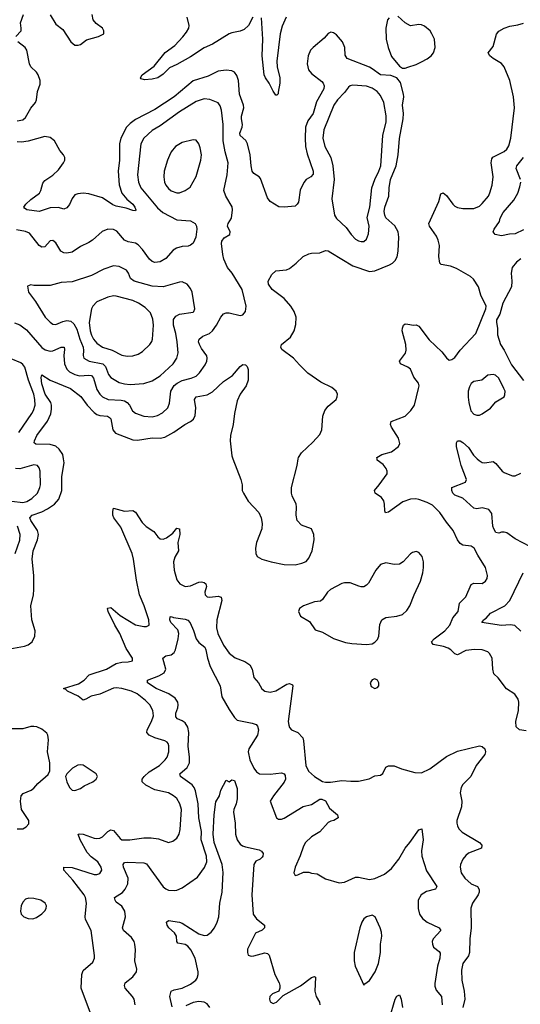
# Model space of a CAD drawing. Header units: inches. Extents: x 1649636 to 1815363, y 506543 to 641975.
# Tile 148 of 256: x 1712868 to 1716507, y 536034 to 543192. Entities that reach past the tile are written whole.
import ezdxf

# ---------------------------------------------------------------- set-up
doc = ezdxf.new("R2010")
doc.units = ezdxf.units.IN
doc.header["$MEASUREMENT"] = 0
doc.layers.add('B7513', color=7, linetype='Continuous')
doc.layers.add('B7514', color=7, linetype='Continuous')

msp = doc.modelspace()

# ---------------------------------------------------------------- linework, layer by layer
at = {"layer": 'B7513', "color": 5}
for points, elevation in [([(1712770, 538613.8), (1712902.3, 538637.8), (1712930, 538647), (1712957.6, 538670), (1712978.9, 538710), (1712980.4, 538750), (1712955.3, 538830), (1712948.3, 538930), (1712968.2, 539010), (1712972, 539050), (1712971.2, 539150), (1712959.4, 539270), (1712966.5, 539330), (1712996.5, 539410), (1713003.7, 539450), (1712997.4, 539477.4), (1712948, 539550), (1712942, 539570), (1712958, 539590), (1713030, 539613.4), (1713070, 539634.6), (1713120.3, 539670), (1713152.8, 539707.2), (1713173.4, 539770), (1713174.4, 539870), (1713190.9, 539969.1), (1713186.3, 540000)], 420), ([(1712810, 539692.1), (1712890, 539682.9), (1712918.9, 539690), (1712956.8, 539710), (1712997.3, 539750), (1713015.4, 539790), (1713018.6, 539810), (1713016, 539910), (1713010, 539932.7), (1712997, 539950), (1712970, 539956.4), (1712870, 539925.7), (1712838.7, 539930)], 440), ([(1714418, 540000), (1714475.8, 539850), (1714484.4, 539810), (1714486.3, 539770), (1714494.3, 539750), (1714530, 539690.4), (1714605.7, 539610), (1714623.6, 539570), (1714630.2, 539530), (1714627.6, 539490), (1714590.3, 539390), (1714582.6, 539350), (1714584.9, 539310), (1714595.5, 539290), (1714629.2, 539269.2), (1714696, 539250), (1714790, 539231.7), (1714870, 539228.9), (1714919.1, 539240.9), (1714950, 539254), (1714970, 539276), (1714993.3, 539330), (1715009.6, 539410), (1715007.3, 539450), (1714989.6, 539489.6), (1714917.4, 539517.4), (1714886.2, 539550), (1714878.7, 539590), (1714881.3, 539650), (1714876.9, 539670), (1714848.2, 539730), (1714843.5, 539750), (1714843.5, 539790), (1714885.4, 539950), (1714892.8, 540000)], 420), ([(1716550, 538023), (1716502, 538030), (1716476, 538050), (1716475.1, 538090), (1716495.1, 538170), (1716496.4, 538230), (1716492.1, 538252.1), (1716468.5, 538288.4), (1716406, 538326), (1716346.3, 538406.3), (1716315.9, 538435.9), (1716307.3, 538470), (1716303, 538550), (1716284.4, 538584.4), (1716270, 538595.1), (1716230, 538609.6), (1716174.3, 538614.3), (1716110, 538606.2), (1716050, 538575.3), (1716030, 538581), (1716002.4, 538610), (1715982.6, 538622.6), (1715950, 538634.5), (1715874.5, 538650), (1715863.1, 538663.1), (1715861.1, 538670), (1715880.3, 538690), (1715959.3, 538750), (1715995.8, 538790), (1716017.5, 538842.5), (1716054.8, 538890), (1716066.2, 538950), (1716110, 538996.4), (1716150, 539086.4), (1716170, 539095.6), (1716230, 539093.4), (1716254.7, 539110), (1716266.3, 539130), (1716269.7, 539150), (1716254, 539210), (1716197.8, 539297.8), (1716172, 539350), (1716150, 539365.1), (1716090, 539372.8), (1716070, 539383.5), (1716050.7, 539410.7), (1716018.6, 539478.6), (1715970, 539538.5), (1715922.7, 539610), (1715870, 539661.3), (1715830, 539682.2), (1715770, 539703.6), (1715748.2, 539708.2), (1715710, 539707.1), (1715653.6, 539686.4), (1715550, 539612.1), (1715526.3, 539606.3), (1715521.8, 539621.8), (1715520.6, 539670), (1715514.2, 539694.2), (1715497.1, 539717.1), (1715451.2, 539750), (1715446.3, 539770), (1715482, 539810), (1715539.6, 539890), (1715539.7, 539910), (1715532.6, 539930), (1715510, 539957.7), (1715467.6, 539990), (1715465.6, 540000)], 380), ([(1716580.1, 539360.1), (1716470, 539418.4), (1716410, 539460.5), (1716390, 539466), (1716370, 539466), (1716350, 539458.9), (1716330, 539463), (1716313.7, 539490), (1716308, 539510), (1716301, 539601), (1716279.3, 539630), (1716230, 539644), (1716190, 539635.8), (1716170, 539641.1), (1716090, 539712.6), (1716030, 539736), (1716016, 539750), (1716009.2, 539770), (1716009, 539790), (1716109, 539830), (1716117, 539850), (1716076.4, 539950), (1716064.7, 540000)], 360), ([(1716194.7, 540000), (1716207.5, 539987.5), (1716230, 539972.6), (1716250, 539969.1), (1716310, 539980.3), (1716330, 539964.4), (1716375.3, 539910), (1716390, 539899), (1716430, 539882), (1716450, 539875.6), (1716470, 539876), (1716510, 539894.9)], 360), ([(1713382.7, 535970), (1713314.8, 536150), (1713319.1, 536250), (1713330, 536279.3), (1713399.8, 536340.2), (1713411.9, 536368.1), (1713412.3, 536387.7), (1713387, 536570), (1713347.6, 536650), (1713344.8, 536670), (1713353.3, 536770), (1713346.3, 536810), (1713337.1, 536830), (1713255.5, 536935.5), (1713188.6, 537010), (1713189.3, 537030), (1713250, 537029.4), (1713410, 536977.8), (1713430, 536978), (1713450, 536984.9), (1713464.2, 537010), (1713460.5, 537030), (1713436.4, 537070), (1713386.5, 537106.5), (1713358.3, 537138.3), (1713308.4, 537230), (1713292.7, 537270), (1713306, 537274), (1713329.1, 537270.9), (1713410, 537242.7), (1713430, 537238.7), (1713450, 537240.9), (1713470, 537251.1), (1713510, 537289), (1713530, 537301.1), (1713550, 537297), (1713598.3, 537238.3), (1713610.3, 537230.3), (1713669.2, 537229.2), (1713770, 537243.5), (1713824.4, 537244.4), (1713876.3, 537236.3), (1713950, 537210.3), (1713981.5, 537218.5), (1714010, 537240.4), (1714028.4, 537270), (1714034.9, 537305.1), (1714045.2, 537450), (1714033.2, 537490), (1714009.3, 537529.3), (1713987.3, 537550), (1713951, 537571), (1713850, 537593.3), (1713786.1, 537626.1), (1713758.7, 537650), (1713758.8, 537670), (1713771.8, 537690), (1713810, 537723.2), (1713883.5, 537770), (1713926.4, 537810), (1713939.3, 537830), (1713951.8, 537870), (1713951.8, 537911.8), (1713947.8, 537930), (1713939.3, 537939.3), (1713922.7, 537950), (1713850.6, 537970.6), (1713810.4, 537989.6), (1713791.1, 538010), (1713794.6, 538030), (1713826.3, 538090), (1713839.9, 538130), (1713836.2, 538170), (1713814, 538210), (1713782.3, 538242.3), (1713723.1, 538290), (1713682, 538310), (1713609.6, 538330), (1713570, 538335), (1713550, 538332.3), (1713451.2, 538288.8), (1713386.7, 538273.3), (1713350, 538251.7), (1713330, 538245.3), (1713293.2, 538273.2), (1713215.6, 538310), (1713202.7, 538322.7), (1713187, 538330), (1713295.8, 538364.2), (1713337.7, 538390), (1713372, 538428), (1713498.3, 538470), (1713570.3, 538510.3), (1713610, 538522), (1713656.3, 538523.7), (1713688.9, 538531.1), (1713689.2, 538550), (1713641.5, 538621.5), (1713596.5, 538730), (1713560.7, 538790), (1713511.8, 538890), (1713507.3, 538910), (1713510, 538914.8), (1713530, 538919.3), (1713599.6, 538859.6), (1713710, 538791.8), (1713770, 538779.3), (1713790, 538780.5), (1713809.4, 538790.6), (1713807.8, 538830), (1713774, 538930), (1713738, 539010), (1713717.4, 539117.4), (1713696.1, 539270), (1713685.1, 539310), (1713602.4, 539502.4), (1713552.6, 539570), (1713545.4, 539590), (1713544, 539616), (1713550, 539641), (1713630, 539618.7), (1713690, 539623), (1713710, 539610.7), (1713757.3, 539537.3), (1713788, 539508), (1713842.3, 539470), (1713872.8, 539432.8), (1713890, 539418.6), (1713910, 539415.8), (1713935.5, 539424.5), (1713981.9, 539458.1), (1714010, 539494.4), (1714030, 539490.8), (1714032.1, 539450), (1714016.9, 539390), (1714023.1, 539330), (1713996.8, 539283.2), (1713986.4, 539250), (1713991.1, 539190), (1714010, 539120.4), (1714033.1, 539090), (1714070, 539071.1), (1714110, 539076.8), (1714170, 539102.8), (1714190, 539105.5), (1714210, 539100.7), (1714220.7, 539090), (1714225.6, 539070), (1714214.4, 539030), (1714216.9, 539010), (1714222.7, 539002.7), (1714230, 538996.9), (1714250, 538994), (1714310, 539000.2), (1714333.3, 538993.3), (1714338.6, 538970), (1714301, 538830), (1714298.6, 538770), (1714307.2, 538730), (1714350, 538644.4), (1714390, 538586.7), (1714433.4, 538553.4), (1714505.2, 538525.2), (1714541.6, 538501.6), (1714557.4, 538470), (1714570.3, 538410.3), (1714603.8, 538370), (1714627.3, 538327.3), (1714650.2, 538310.2), (1714690, 538302.8), (1714730, 538312.4), (1714810, 538360.7), (1714830, 538366), (1714850, 538357.3), (1714852.4, 538350), (1714820.2, 538090), (1714823.8, 538063.8), (1714830, 538046), (1714842.8, 538030), (1714890.2, 538010.2), (1714926.7, 537970), (1714932.1, 537950), (1714948, 537770), (1714968.5, 537728.5), (1715010, 537690.2), (1715070, 537654.5), (1715090, 537647.8), (1715127.8, 537647.8), (1715210, 537660.2), (1715275.5, 537655.5), (1715330, 537657.1), (1715407.3, 537672.7), (1715450, 537695.3), (1715490, 537698.9), (1715508.5, 537711.5), (1715530, 537758), (1715550, 537766.7), (1715570, 537768.5), (1715590, 537768.4), (1715644.5, 537744.5), (1715740, 537720), (1715790, 537715.8), (1715850, 537744.7), (1715970, 537835.8), (1716050, 537874.3), (1716210, 537912.4), (1716230, 537907.3), (1716250.4, 537890.4), (1716254.9, 537870), (1716248.2, 537850), (1716186.3, 537770), (1716148.4, 537690), (1716090, 537631.8), (1716078.3, 537610), (1716070.2, 537570), (1716081.3, 537510), (1716080.2, 537470), (1716044.9, 537370), (1716044.6, 537350), (1716050.3, 537330), (1716061.1, 537310), (1716084, 537284), (1716210, 537210.3), (1716228.4, 537190), (1716225.5, 537170), (1716130, 537132), (1716110, 537116.3), (1716090, 537089.4), (1716071.8, 537050), (1716068.8, 537030), (1716077.4, 536990), (1716104.9, 536950), (1716149.4, 536909.4), (1716194.9, 536890), (1716208.9, 536868.9), (1716207.9, 536850), (1716199.7, 536830), (1716159.6, 536770), (1716147.5, 536732.5), (1716150.2, 536590), (1716140.1, 536510), (1716138.7, 536410), (1716130, 536385.7), (1716089.2, 536330), (1716078.6, 536281.4), (1716081.1, 536210), (1716099.3, 536130), (1716103.2, 536070), (1716089.4, 536010)], 380), ([(1712834.2, 539310), (1712869.1, 539409.1), (1712870.4, 539450), (1712852.3, 539510)], 440), ([(1716510, 538746), (1716467.3, 538787.2), (1716432.8, 538792.8), (1716370, 538788.5), (1716226.6, 538810), (1716238, 538822), (1716239.6, 538830), (1716257.9, 538842.1), (1716290, 538876.1), (1716393.7, 538930), (1716429.8, 538970), (1716528.4, 539170)], 360), ([(1713708.2, 536030), (1713699.7, 536070), (1713688, 536090), (1713635.3, 536150), (1713628.9, 536170), (1713634.3, 536190), (1713690, 536234.6), (1713717.3, 536270), (1713720.4, 536290), (1713706.2, 536350), (1713709.8, 536430), (1713705.5, 536470), (1713699.4, 536490), (1713679.9, 536519.9), (1713622.3, 536570), (1713615.6, 536590), (1713638, 536670), (1713632, 536710), (1713610, 536746.3), (1713570, 536775.6), (1713561, 536790), (1713558, 536810), (1713614.5, 536845.5), (1713634.1, 536870), (1713654.5, 536910), (1713655.4, 536950), (1713622.3, 537030), (1713619.2, 537050), (1713630, 537065.3), (1713651.9, 537068.1), (1713770, 537062.6), (1713790, 537054), (1713910, 536888.7), (1713930, 536872), (1713950, 536864.6), (1713990, 536860.9), (1714010, 536863.6), (1714050, 536880.3), (1714161, 536959), (1714212.5, 537027.5), (1714228.7, 537070), (1714226.2, 537110), (1714188.4, 537228.4), (1714189.2, 537290), (1714170.4, 537390.4), (1714165.9, 537490), (1714145.9, 537585.9), (1714136.5, 537610), (1714120.8, 537630), (1714036.9, 537690), (1714031.5, 537710), (1714085.4, 537754.6), (1714102.5, 537790), (1714102.7, 537830), (1714092.2, 537910), (1714098.6, 538010), (1714090, 538049.6), (1714070, 538080.4), (1714050, 538095.3), (1714014.5, 538110), (1714003.9, 538123.9), (1714004.1, 538150), (1714017.8, 538190), (1714019.8, 538210), (1714016.5, 538230), (1713999.2, 538259.2), (1713951.5, 538291.5), (1713859.2, 538330), (1713796.9, 538370), (1713796, 538390), (1713879.5, 538420.5), (1713917.3, 538442.7), (1713931.1, 538470), (1713909.7, 538550.3), (1713930, 538566.7), (1713970, 538574.4), (1713989.9, 538590.1), (1713999.8, 538610), (1714020.7, 538690), (1714025.8, 538730), (1714016.9, 538756.9), (1713967.6, 538810), (1713959.8, 538830), (1713962, 538850), (1713970, 538852.2), (1713985.2, 538845.3), (1714070, 538832.9), (1714090, 538825.3), (1714107.3, 538807.3), (1714131.3, 538751.3), (1714150.2, 538690.2), (1714170, 538663.8), (1714212.7, 538630), (1714221.6, 538610), (1714232.7, 538550), (1714253, 538490), (1714325.2, 538350), (1714337.5, 538270), (1714390, 538177), (1714430, 538117.6), (1714450, 538100.3), (1714557, 538077), (1714587.2, 538067.2), (1714596.7, 538056.7), (1714603.6, 538030), (1714596.2, 537990), (1714533.6, 537890), (1714529.2, 537870), (1714541.8, 537810), (1714570, 537750.4), (1714590, 537723.8), (1714610.3, 537710.3), (1714687.9, 537707.9), (1714770, 537715.3), (1714790, 537710.3), (1714797.8, 537697.8), (1714800.2, 537670), (1714790.9, 537649.1), (1714713.4, 537550), (1714688, 537510), (1714735.5, 537390), (1714750, 537379.5), (1714770, 537378.7), (1714790, 537386.5), (1714928.1, 537471.9), (1714990, 537485.5), (1715050, 537524), (1715064.8, 537524.8), (1715090, 537511.8), (1715120.2, 537460.2), (1715177.3, 537410), (1715184, 537390), (1715151, 537370), (1715130, 537366), (1715110, 537354.5), (1715050, 537287.4), (1714990, 537250.9), (1714946.5, 537210), (1714930, 537182.7), (1714907.7, 537112.2), (1714870.5, 537030), (1714860.7, 536990), (1714870, 536971.3), (1714890, 536974), (1714930, 536995.5), (1714970, 536994.9), (1714990, 536986.7), (1715030, 536982.6), (1715090, 536947), (1715190, 536916.3), (1715230, 536922), (1715310, 536957.3), (1715330, 536957.3), (1715410, 536940.5), (1715450, 536948.4), (1715521, 536979), (1715570, 537020.7), (1715625.1, 537090), (1715670.9, 537169.1), (1715705.1, 537210), (1715770, 537302.8), (1715790.4, 537310.4), (1715800.2, 537230), (1715789.1, 537150), (1715792, 537110), (1715824.4, 537004.4), (1715900.3, 536890), (1715890.8, 536870), (1715825.1, 536854.9), (1715786.5, 536830), (1715765.4, 536790), (1715763.8, 536730), (1715774.7, 536690), (1715796.6, 536656.6), (1715830.8, 536630.8), (1715918.4, 536590), (1715930.4, 536570), (1715874, 536510), (1715867.6, 536490), (1715869, 536470), (1715877.1, 536450), (1715918.3, 536418.3), (1715925.1, 536405.1), (1715922, 536370), (1715906.3, 536310), (1715884.7, 536184.7), (1715886.1, 536166.1), (1715896.7, 536136.7), (1715934.4, 536090), (1715939.7, 536030)], 360), ([(1712848.6, 537308.6), (1712890, 537310.3), (1712916.3, 537323.7), (1712933.7, 537346.3), (1712934, 537370), (1712881.5, 537450), (1712874.5, 537510), (1712879.8, 537550), (1712893.2, 537566.8), (1712950.4, 537589.6), (1712970, 537604.7), (1713000.6, 537639.4), (1713076.2, 537703.8), (1713088.3, 537730), (1713087.4, 537790), (1713070.8, 537870), (1713077.5, 537957.5), (1713073.3, 537990), (1713065.3, 538005.3), (1713030, 538034.3), (1712993.2, 538050), (1712970, 538054.2), (1712950, 538053.8), (1712890, 538037.3), (1712810, 538036.2)], 420), ([(1713976.4, 536016.4), (1713959.7, 536090), (1713969.8, 536130.2), (1713990, 536139.5), (1714050, 536150.2), (1714110, 536179.3), (1714148.5, 536210), (1714157.2, 536222.9), (1714166.3, 536250), (1714165.8, 536270), (1714142.8, 536370), (1714113, 536430), (1714090, 536455.8), (1714070, 536467.7), (1714017.6, 536477.6), (1714011, 536491), (1714009, 536530), (1713994.2, 536554.2), (1713951.2, 536590), (1713938.9, 536610), (1713934.5, 536630), (1713950, 536642.4), (1714030, 536631.3), (1714050, 536622.6), (1714170, 536545.6), (1714210, 536533.2), (1714230, 536536), (1714260.7, 536559.3), (1714283.2, 536590), (1714303.1, 536630), (1714314.9, 536670), (1714323, 536770), (1714339.7, 536850), (1714347.8, 536992.2), (1714338.8, 537050), (1714281.8, 537210), (1714275, 537270), (1714280.7, 537410), (1714294.9, 537505.1), (1714320.9, 537550), (1714330, 537591.3), (1714370, 537662), (1714390, 537652), (1714410, 537664.7), (1714430, 537661), (1714450, 537602), (1714450, 537528), (1714442.6, 537490), (1714425.3, 537450), (1714422.6, 537430), (1714434.9, 537350), (1714436.9, 537270), (1714448.2, 537228.2), (1714470, 537197.1), (1714486.6, 537186.6), (1714510, 537177.6), (1714610, 537156.4), (1714626.6, 537146.6), (1714638, 537130), (1714635.8, 537110), (1714630, 537102.9), (1714617.1, 537090), (1714585.4, 537074.6), (1714570.2, 537050), (1714554.6, 536830), (1714566.2, 536690), (1714590, 536654.7), (1714648.4, 536610), (1714648.2, 536590), (1714630, 536573.6), (1714582, 536550), (1714524.9, 536435.1), (1714523.1, 536410), (1714530, 536391), (1714550, 536383.7), (1714570, 536385.3), (1714650, 536408.2), (1714670, 536404), (1714680.5, 536390), (1714721.6, 536250), (1714754.9, 536190), (1714758, 536170), (1714758.8, 536150), (1714750.9, 536129.1), (1714706, 536110), (1714686, 536090), (1714683, 536070), (1714690, 536051.3), (1714710, 536040.7), (1714734, 536050), (1714782.7, 536097.3), (1714910, 536168.8), (1714990, 536228), (1715010, 536236.3), (1715018.8, 536230), (1715012.4, 536130), (1715023.6, 536090), (1715047, 536050), (1715050.3, 536030)], 340), ([(1715555.6, 535930), (1715598, 536070), (1715610, 536092), (1715630, 536102), (1715642, 536070), (1715650.3, 536010)], 340), ([(1714250, 536009.7), (1714230, 536037.2), (1714210, 536049.8), (1714170, 536053.9), (1714130, 536046.8), (1714076.7, 536023.3)], 340)]:
    msp.add_lwpolyline(points, dxfattribs=dict(at, elevation=elevation))
for points, elevation in [([(1715750, 539324.4), (1715722.4, 539317.6), (1715710, 539309.6), (1715655.3, 539250), (1715630, 539234.5), (1715590, 539230.9), (1715530, 539243.8), (1715490.4, 539230), (1715456.5, 539190), (1715404.2, 539095.8), (1715390, 539079.7), (1715370.2, 539069.8), (1715350, 539068.7), (1715333.2, 539073.2), (1715270, 539097.8), (1715230, 539098.8), (1715210, 539094), (1715126.4, 539050), (1715104.9, 539030), (1715070, 538976), (1715054.9, 538965.1), (1715010, 538959.6), (1714931, 538930), (1714902.8, 538910), (1714894.8, 538890), (1714910, 538856), (1714975.6, 538815.6), (1715016.8, 538756.8), (1715070, 538739.5), (1715150, 538693.8), (1715235.8, 538664.2), (1715283.3, 538656.7), (1715390.2, 538650.2), (1715430, 538654.9), (1715450, 538665.3), (1715470, 538687), (1715478.9, 538710), (1715485.9, 538794.1), (1715499.8, 538830), (1715530, 538846.7), (1715610, 538855.3), (1715650, 538868.3), (1715683.4, 538896.6), (1715704.4, 538930), (1715734.5, 539010), (1715781.1, 539110), (1715798, 539170), (1715803.8, 539210), (1715803.1, 539250), (1715792.9, 539290), (1715770, 539317.7)], 420), ([(1715450, 538399.5), (1715430, 538392.3), (1715416.3, 538370), (1715423.4, 538343.4), (1715450, 538330.7), (1715470, 538337.3), (1715479.5, 538350), (1715479.6, 538360.4), (1715479.6, 538370), (1715470, 538389.2)], 420), ([(1713310, 537775.4), (1713290, 537772.2), (1713252.4, 537750), (1713210.4, 537710), (1713201.6, 537690), (1713210.4, 537650), (1713230, 537610.7), (1713250, 537590.6), (1713270, 537588.2), (1713310, 537602.4), (1713337.7, 537622.3), (1713399.5, 537650), (1713422.9, 537670), (1713434, 537690), (1713423.7, 537710), (1713330, 537771.2)], 420), ([(1712934.7, 536805.3), (1712910, 536797.6), (1712890, 536776), (1712879.5, 536750), (1712873.7, 536710), (1712877.6, 536690), (1712897.3, 536670), (1712930, 536657.6), (1712963.9, 536656.1), (1712990, 536665.5), (1713030, 536692.2), (1713050, 536713), (1713059.7, 536730), (1713062, 536750), (1713052.8, 536770), (1713020.9, 536790), (1712970, 536803.9)], 420), ([(1715430, 536680.9), (1715390, 536669.4), (1715370, 536654.5), (1715354.9, 536630), (1715340.4, 536590), (1715299.6, 536410), (1715300.3, 536350), (1715307, 536310), (1715370, 536172), (1715377.2, 536182.8), (1715410, 536207.7), (1715453, 536270), (1715475.8, 536330), (1715491.5, 536410), (1715489.7, 536470), (1715500.4, 536530), (1715498, 536558), (1715488.2, 536590), (1715452, 536670)], 360)]:
    msp.add_lwpolyline(points, close=True, dxfattribs=dict(at, elevation=elevation))
at = {"layer": 'B7514', "color": 5}
for points, elevation in [([(1712839.7, 543070), (1712877.6, 543110), (1712879.8, 543130), (1712874.6, 543170), (1712895.7, 543230)], 420), ([(1713090, 543226.5), (1713130, 543160.3), (1713180.6, 543120.6), (1713238.9, 543030), (1713270, 543006.3), (1713294.2, 543005.8), (1713310, 543012.4), (1713354.2, 543045.8), (1713442, 543070), (1713479, 543090), (1713479.5, 543110), (1713469.4, 543130), (1713423.3, 543163.3), (1713401.3, 543190), (1713395.1, 543230)], 420), ([(1714563.6, 543210), (1714531.1, 543150), (1714498.8, 543121.2), (1714470, 543107.2), (1714410, 543097.1), (1714390, 543089), (1714270, 543012.9), (1714210, 542987.5), (1714110, 542922.2), (1714010, 542866.3), (1713957.1, 542842.9), (1713910, 542795.5), (1713871.1, 542770), (1713830, 542760.2), (1713775.1, 542755.1), (1713750, 542762.7), (1713745.1, 542770), (1713757.6, 542790), (1713845.2, 542854.8), (1713926.2, 542953.8), (1713995.8, 543004.2), (1714053.8, 543066.2), (1714079.5, 543100.5), (1714096.5, 543130), (1714099.4, 543150), (1714086.4, 543210)], 380), ([(1714805.3, 543210), (1714775, 543145), (1714762.2, 543090), (1714737.7, 542890), (1714739.3, 542850), (1714758.2, 542770), (1714759.4, 542730), (1714746, 542666), (1714747.7, 542652.3), (1714736.7, 542643.3), (1714730, 542644.2), (1714710, 542671.5), (1714682.5, 542730), (1714654.8, 542770), (1714646.2, 542790), (1714630.3, 542930), (1714635.7, 543050), (1714626, 543206)], 380), ([(1715465.6, 540000), (1715463.6, 540010), (1715500.9, 540030), (1715570, 540050.3), (1715620.9, 540090), (1715632, 540110), (1715622.4, 540150), (1715569.8, 540230), (1715563.5, 540250), (1715569.5, 540270), (1715670, 540308.9), (1715712, 540350), (1715737.6, 540390), (1715768.2, 540510), (1715770.9, 540530), (1715766, 540550), (1715732.1, 540592.1), (1715709.7, 540650), (1715690, 540666), (1715636.2, 540690), (1715629.7, 540709.7), (1715672, 540768), (1715677.6, 540790), (1715674, 540830), (1715648.7, 540930), (1715649.7, 540950.3), (1715658, 540970), (1715670, 540980.5), (1715690, 540979.5), (1715730, 540971.7), (1715750, 540972.9), (1715770, 540963.1), (1715843.5, 540863.6), (1715936.3, 540776.3), (1715970, 540734), (1715990, 540717.3), (1716010, 540720.7), (1716030, 540734.8), (1716069.3, 540790), (1716183.6, 540910), (1716256, 541090), (1716258, 541110), (1716220.5, 541190), (1716202.9, 541250), (1716166.1, 541306.1), (1716144.4, 541324.4), (1716043.1, 541383.1), (1715998.9, 541398.9), (1715931, 541411), (1715922.3, 541422.3), (1715914.4, 541470), (1715918.8, 541550), (1715910.8, 541590), (1715899, 541619.1), (1715847.6, 541690), (1715841.7, 541710), (1715916, 541870), (1715930, 541924.7), (1715946.3, 541933.7), (1715970, 541914.9), (1716015.8, 541850), (1716030, 541835.8), (1716050, 541826.3), (1716090, 541820.3), (1716170, 541818.9), (1716210, 541836.5), (1716230, 541854.9), (1716274.8, 541910), (1716286.2, 541933.8), (1716302.2, 541990), (1716309, 542050), (1716295.2, 542150), (1716299.8, 542180.2), (1716308.5, 542191.5), (1716390, 542232.8), (1716409.9, 542250.1), (1716424.2, 542275.8), (1716438.1, 542330), (1716464.3, 542550), (1716458.4, 542630), (1716430.5, 542750), (1716390, 542848.2), (1716370, 542873.6), (1716309.7, 542910), (1716285.1, 542930), (1716272.3, 542950), (1716310, 542996.3), (1716334.2, 543085.8), (1716351.5, 543108.5), (1716390, 543130.5), (1716430, 543145.5), (1716490, 543154), (1716530, 543166.8)], 380), ([(1715553.6, 543206.4), (1715541.7, 543190), (1715529.4, 543130.6), (1715531.9, 543050), (1715546.9, 542990), (1715570, 542924.4), (1715630, 542853.7), (1715650, 542838.4), (1715670, 542838.7), (1715690, 542847), (1715750, 542866.3), (1715790, 542884.7), (1715830, 542907.3), (1715858.8, 542930), (1715875, 542950), (1715887.6, 542990), (1715882.9, 543050), (1715865, 543090), (1715850.8, 543110), (1715810, 543144.7), (1715790, 543155.1), (1715770, 543155.8), (1715710, 543146.2), (1715670, 543168.5), (1715616.4, 543216.4)], 420), ([(1714892.8, 540000), (1714894.3, 540010), (1714916.3, 540043.7), (1714999.1, 540120.9), (1715050, 540176.4), (1715065.3, 540210), (1715071.7, 540308.3), (1715085.7, 540350), (1715110, 540382.4), (1715169.3, 540430), (1715177, 540450), (1715178, 540470), (1715169.2, 540490), (1715137.1, 540517.1), (1715056.4, 540556.4), (1714962.8, 540622.8), (1714901.5, 540681.5), (1714859.5, 540730), (1714774.3, 540794.3), (1714767.3, 540810), (1714771.6, 540830), (1714835.9, 540884.1), (1714862.3, 540930), (1714875.6, 540975.6), (1714877.3, 541030), (1714864.2, 541070), (1714839.3, 541110), (1714790, 541164.2), (1714704.2, 541230), (1714676.2, 541270), (1714674.5, 541290), (1714700.5, 541339.5), (1714730, 541364.9), (1714807, 541373), (1714830, 541383.7), (1714878.8, 541421.2), (1714929.6, 541470), (1714970, 541490.4), (1714990, 541494.9), (1715050, 541496.3), (1715090, 541512.7), (1715110, 541510.4), (1715130, 541499.5), (1715290, 541402.9), (1715410, 541362), (1715450, 541367.2), (1715557, 541410), (1715578.1, 541421.9), (1715598.6, 541441.4), (1715611.8, 541468.2), (1715619.1, 541510), (1715624.5, 541610), (1715619, 541650), (1715594.3, 541694.3), (1715530.4, 541750.4), (1715521.2, 541770), (1715517.6, 541797.6), (1715521.8, 541830), (1715550.5, 541910), (1715554.2, 541970), (1715564.2, 542030), (1715604.5, 542130), (1715619.2, 542210), (1715628.5, 542328.5), (1715655.2, 542470), (1715657.3, 542510), (1715649.9, 542570), (1715660.7, 542630), (1715658.9, 542650), (1715635.5, 542735.5), (1715608.6, 542768.6), (1715565.9, 542785.9), (1715490, 542789.8), (1715430, 542835.7), (1715410, 542845.9), (1715248.7, 542908.7), (1715233.7, 542933.7), (1715230.4, 542990.4), (1715215.3, 543030), (1715170, 543081.1), (1715150, 543096.9), (1715130, 543102), (1715110, 543091.3), (1715081.5, 543058.5), (1715001.5, 542990), (1714983.2, 542970), (1714964.2, 542930), (1714957.8, 542870), (1714968, 542828), (1714990, 542800.3), (1715063.2, 542743.2), (1715074.5, 542730), (1715081.5, 542710), (1715078, 542690), (1715024.6, 542595.4), (1715000.8, 542510), (1714962.9, 542457.1), (1714946.4, 542410), (1714942.5, 542330), (1714945.5, 542270), (1714957.7, 542217.7), (1715000.7, 542090), (1715002.4, 542070), (1714984.2, 542050), (1714951, 542029), (1714932.8, 542007.2), (1714907.8, 541952.2), (1714893.9, 541866.1), (1714885.7, 541850), (1714870, 541835.4), (1714790, 541828.9), (1714751.8, 541831.8), (1714689.8, 541869.8), (1714670, 541896), (1714618.1, 542038.1), (1714609.8, 542049.9), (1714570, 542074.2), (1714559.1, 542090), (1714550.5, 542130), (1714544.3, 542210), (1714524.1, 542290), (1714513, 542313), (1714470.8, 542350), (1714467.5, 542367.5), (1714485.6, 542410), (1714488.7, 542430), (1714479.3, 542470), (1714480.3, 542490), (1714498, 542550), (1714495.7, 542570), (1714465.7, 542650), (1714459.3, 542750), (1714446.6, 542786.6), (1714429.8, 542809.8), (1714410, 542820.4), (1714370, 542826), (1714310, 542817.3), (1714238.3, 542781.7), (1714130, 542748.4), (1713990, 542630.5), (1713850, 542539.3), (1713710, 542466.8), (1713670, 542437.3), (1713645.1, 542410), (1713603, 542330), (1713592.5, 542290), (1713594.8, 542170), (1713584.3, 542090), (1713592.2, 541992.2), (1713610.2, 541930), (1713646.7, 541886.7), (1713691.1, 541850), (1713706, 541830), (1713713.1, 541810), (1713710, 541802.7), (1713690, 541804.2), (1713641.6, 541821.6), (1713570, 541835.7), (1713546.2, 541846.2), (1713470, 541895.8), (1713370, 541925.5), (1713330, 541930.7), (1713290, 541927), (1713270, 541917.8), (1713250, 541891.2), (1713230, 541848.3), (1713210, 541823.6), (1713190, 541814.7), (1713150, 541825.6), (1713090, 541825), (1713010, 541798.5), (1712919, 541810), (1712902.6, 541822.6), (1712898.4, 541830), (1712913, 541850), (1712950, 541884.4), (1713011.8, 541930), (1713022.8, 541950), (1713037.1, 542002.9), (1713050, 542022), (1713110, 542061.2), (1713150, 542100.9), (1713187.1, 542150), (1713196.4, 542170), (1713196.9, 542190), (1713186.6, 542210), (1713160.2, 542240.2), (1713121.3, 542310), (1713090, 542334.2), (1713050, 542342.8), (1712930, 542307.5), (1712881, 542301), (1712850, 542304.8)], 420), ([(1712850, 542457.4), (1712890, 542465), (1712910, 542479.6), (1712950, 542548.4), (1712983, 542590), (1712989.7, 542610.3), (1712997.2, 542670), (1713016, 542724), (1713016.5, 542750), (1713002.9, 542790), (1712990, 542811), (1712949.8, 542849.9), (1712939.3, 542870), (1712920.3, 542970), (1712906.9, 542990), (1712854, 543030)], 420), ([(1712830, 540988.9), (1712870, 540973.6), (1712916.4, 540936.4), (1713030, 540808.2), (1713052.1, 540792.1), (1713090, 540783.2), (1713110, 540785.2), (1713170, 540811.8), (1713190.2, 540810.2), (1713194.1, 540794.1), (1713189, 540751), (1713192.9, 540690), (1713210, 540652.3), (1713230, 540632.6), (1713270, 540611.6), (1713303.1, 540603.1), (1713370, 540608.2), (1713390, 540604.3), (1713405.6, 540585.6), (1713430, 540502.3), (1713450, 540470.2), (1713470, 540449.3), (1713510.1, 540430.1), (1713605.7, 540425.7), (1713630, 540420.4), (1713650, 540409.2), (1713665.8, 540390), (1713688.2, 540348.2), (1713710, 540330.3), (1713769.3, 540309.3), (1713830, 540305), (1713870, 540314.4), (1713907.1, 540332.9), (1713945.1, 540370), (1713956.6, 540403.4), (1713967.1, 540490), (1713990, 540531.8), (1714012.1, 540550), (1714050, 540569.4), (1714115.3, 540584.7), (1714150, 540600.2), (1714175.9, 540624.1), (1714216.2, 540683.8), (1714227.6, 540710), (1714231.2, 540730), (1714228.5, 540748.5), (1714190, 540801.6), (1714175.1, 540830), (1714168.4, 540850), (1714171.6, 540870), (1714199.5, 540890), (1714248.8, 540911.2), (1714268.9, 540930), (1714298.5, 540970), (1714330, 541028.4), (1714350, 541052.4), (1714370, 541060.4), (1714390, 541060.4), (1714470, 541042), (1714490, 541047.3), (1714510, 541071.3), (1714515.1, 541110), (1714485.1, 541230), (1714411.5, 541350), (1714378.7, 541390), (1714353, 541450), (1714345.5, 541485.5), (1714335.9, 541564.1), (1714338, 541582), (1714355.1, 541604.9), (1714396, 541630), (1714398.4, 541650), (1714378.7, 541690), (1714383.5, 541710), (1714408.2, 541750), (1714415.8, 541810), (1714412.3, 541832.2), (1714365.4, 541910), (1714352.6, 541950), (1714377.2, 542062.8), (1714383.5, 542150), (1714361, 542230), (1714347.6, 542310), (1714346.4, 542430), (1714335.2, 542535.2), (1714325.1, 542565.1), (1714310, 542588), (1714250, 542612.6), (1714210, 542616.4), (1714150, 542596.2), (1714030, 542521.8), (1713890, 542420.7), (1713830, 542385.8), (1713771.3, 542330), (1713748.5, 542290), (1713724.2, 542064.2), (1713731.9, 542010), (1713749.3, 541970), (1713870, 541823.2), (1713908, 541790), (1714010, 541736.8), (1714110.8, 541730), (1714143.8, 541710), (1714154.4, 541690), (1714156.4, 541670), (1714148, 541610), (1714130, 541567.3), (1714110, 541551.6), (1714093.8, 541546.2), (1714050, 541542.7), (1714008.1, 541531.9), (1713984.7, 541515.3), (1713930, 541455.3), (1713890, 541431.8), (1713850, 541426.6), (1713830, 541432.8), (1713811.5, 541451.5), (1713762, 541522), (1713730, 541555.3), (1713710, 541566.8), (1713656.2, 541576.2), (1713630, 541588.7), (1713573.7, 541653.7), (1713550, 541667.4), (1713510, 541669.7), (1713467.1, 541652.9), (1713397.6, 541590), (1713370, 541571.1), (1713310, 541543.1), (1713250, 541502.7), (1713210, 541493.3), (1713190, 541496.8), (1713166.6, 541510), (1713130, 541569.6), (1713110, 541585.6), (1713090, 541583.6), (1713050, 541540.5), (1713030, 541537.4), (1713009.9, 541549.9), (1712939, 541639), (1712910, 541652.7), (1712844, 541664)], 440), ([(1716507.6, 542030), (1716476.8, 542110), (1716482.8, 542130), (1716529.9, 542190.1)], 360), ([(1716530, 541665.3), (1716470, 541634.5), (1716427.7, 541632.2), (1716370, 541620.5), (1716324, 541630), (1716309.6, 541650), (1716317.6, 541670), (1716355.1, 541725), (1716361.5, 541750), (1716381.5, 541790), (1716460.5, 541879.5), (1716489.7, 541930), (1716504.4, 541975.6), (1716509.8, 542010)], 360), ([(1716510, 541452.4), (1716478.4, 541430), (1716447.4, 541390), (1716439.6, 541350), (1716446.7, 541290), (1716442, 541250), (1716379.5, 541130), (1716358, 541050), (1716334, 541010), (1716333.4, 540990), (1716340.5, 540950), (1716340.5, 540900.5), (1716364, 540830), (1716390.8, 540790), (1716442.4, 540682.4), (1716529.2, 540569.2)], 380), ([(1712861.3, 540190), (1712956.8, 540330), (1712967.6, 540350), (1712979.5, 540390), (1712979.1, 540430), (1712971.6, 540470), (1712932.4, 540570), (1712904.5, 540664.5), (1712890, 540685.8), (1712876.7, 540696.7), (1712805.8, 540725.8)], 440), ([(1713186.3, 540000), (1713181.8, 540030), (1713154.9, 540070), (1713130, 540090.6), (1713090, 540103), (1712986.4, 540106.4), (1712974.5, 540114.5), (1712975.1, 540130), (1712992.4, 540170), (1713070, 540273.1), (1713093.9, 540326.1), (1713100.4, 540359.6), (1713099.6, 540390), (1713093.7, 540410), (1713053.6, 540470), (1713030, 540543.6), (1713024.4, 540590), (1713029.8, 540610.2), (1713090, 540571.5), (1713236.8, 540510), (1713312.5, 540452.5), (1713359.5, 540390), (1713410, 540336.1), (1713430, 540321.4), (1713450, 540315), (1713506.8, 540310), (1713520.9, 540300.9), (1713530.2, 540290), (1713544.7, 540210), (1713565.5, 540185.5), (1713690, 540136.6), (1713724.4, 540135.6), (1713830, 540152.4), (1713890, 540150.2), (1713923.1, 540156.9), (1713987.6, 540192.4), (1714067.6, 540250), (1714110, 540271.6), (1714131.3, 540288.7), (1714144.8, 540315.2), (1714148.4, 540370), (1714139.8, 540430), (1714149.7, 540450), (1714230, 540464.7), (1714270, 540485.2), (1714350, 540561.2), (1714415, 540605), (1714470, 540670.4), (1714490, 540685.5), (1714510, 540682), (1714520.5, 540670), (1714528.7, 540648.7), (1714529, 540570), (1714514, 540530), (1714470, 540469.6), (1714450, 540421.2), (1714429, 540330), (1714419.6, 540250), (1714400.7, 540170), (1714398.4, 540130), (1714410, 540020.7), (1714418, 540000)], 420), ([(1716064.7, 540000), (1716043.6, 540090), (1716043.3, 540116.7), (1716050, 540131.3), (1716070, 540130.6), (1716090, 540117), (1716130, 540082.8), (1716166.9, 540026.9), (1716194.7, 540000)], 360)]:
    msp.add_lwpolyline(points, dxfattribs=dict(at, elevation=elevation))
for points, elevation in [([(1715290, 542715.8), (1715270.2, 542709.8), (1715259.4, 542700.6), (1715230, 542662.7), (1715178.8, 542610), (1715151, 542570), (1715078, 542390), (1715070.8, 542330), (1715086, 542270), (1715130.9, 542190), (1715144.2, 542130), (1715154.8, 542030), (1715137.8, 541890), (1715156.5, 541770), (1715170, 541746), (1715240.5, 541680.5), (1715278.5, 541630), (1715310, 541597.4), (1715330, 541584), (1715350, 541578.4), (1715370, 541579.1), (1715390, 541596), (1715404.2, 541635.8), (1715408.2, 541690), (1715393.2, 541753.2), (1715412.4, 541830), (1715426.8, 541970), (1715449.1, 542030), (1715479.9, 542090), (1715492.6, 542130), (1715507.1, 542350), (1715531.6, 542448.4), (1715532.4, 542492.4), (1715515.4, 542590), (1715490, 542640.3), (1715466, 542670), (1715430, 542694.1), (1715390, 542708.5)], 440), ([(1714130, 542318.4), (1714050, 542298.7), (1714001.6, 542270), (1713970, 542232), (1713956.4, 542203.6), (1713941.7, 542170), (1713919, 542090), (1713914.9, 542050), (1713921.8, 542010), (1713930.2, 541990), (1713950, 541963.6), (1713970, 541947.1), (1714010, 541932.6), (1714030, 541933.8), (1714070, 541949.1), (1714106.1, 541973.9), (1714150, 542053), (1714185.4, 542170), (1714189.7, 542210), (1714179.8, 542259.7), (1714169.6, 542290), (1714150, 542317)], 460), ([(1713550, 541402), (1713480.7, 541379.3), (1713390, 541332), (1713250, 541285.8), (1713170, 541280.3), (1713090, 541259.7), (1712970, 541259.3), (1712950, 541264), (1712925.4, 541254.6), (1712931, 541210), (1712984.2, 541144.2), (1713053.4, 541030), (1713090, 540992.2), (1713110, 540979.5), (1713130, 540976), (1713181.8, 540998.2), (1713210, 541005), (1713239.3, 540999.3), (1713261.6, 540981.6), (1713282.8, 540942.8), (1713304.4, 540870), (1713328.5, 540810), (1713332.6, 540787.4), (1713328.4, 540750), (1713334.3, 540730), (1713372.7, 540710), (1713471.3, 540690), (1713492.9, 540670), (1713513.1, 540613.1), (1713530, 540590.2), (1713590, 540555), (1713630, 540544.2), (1713670, 540540.6), (1713770, 540548), (1713830, 540566.7), (1713890, 540601.8), (1713983.5, 540690), (1714010.8, 540730), (1714019, 540770), (1714013.2, 540850), (1714004.1, 540910), (1713986.5, 540970), (1713986.9, 541013.1), (1714003.1, 541036.9), (1714030, 541051.5), (1714130, 541066), (1714135.1, 541070), (1714140.7, 541090), (1714121.6, 541210), (1714110, 541237.2), (1714085.2, 541270), (1714050, 541285.1), (1714030, 541284.2), (1713910, 541248.7), (1713830, 541253.8), (1713700.5, 541290), (1713674, 541310), (1713658.5, 541350), (1713644.2, 541370), (1713590, 541397.2)], 460), ([(1713550, 541183.4), (1713510, 541175.7), (1713430, 541140.9), (1713399, 541110), (1713391.2, 541088.8), (1713373, 540990), (1713379.8, 540930), (1713390, 540897.4), (1713404.8, 540870), (1713430, 540839.7), (1713470.7, 540810.7), (1713539.5, 540790), (1713610, 540752.7), (1713650, 540746.7), (1713690, 540748.6), (1713730, 540760.2), (1713760.7, 540779.3), (1713813, 540830), (1713827.8, 540852.2), (1713833.7, 540870), (1713840.2, 540970), (1713835.3, 541015.3), (1713819.6, 541059.6), (1713779.5, 541099.5), (1713731.2, 541130), (1713689.4, 541149.4), (1713570, 541181.8)], 480), ([(1716310, 540612.3), (1716270, 540606.6), (1716228, 540572), (1716170, 540561.3), (1716150, 540547.3), (1716136.7, 540523.3), (1716128.6, 540491.4), (1716128, 540448), (1716132.1, 540410), (1716148.4, 540348.4), (1716170, 540324.4), (1716190, 540316.4), (1716210, 540317.1), (1716230, 540325.5), (1716290, 540367.7), (1716330, 540414), (1716389.3, 540450), (1716395.8, 540464.2), (1716397.4, 540490), (1716388.4, 540510), (1716350, 540586), (1716327.2, 540607.2)], 380)]:
    msp.add_lwpolyline(points, close=True, dxfattribs=dict(at, elevation=elevation))

doc.saveas('drawing.dxf')
